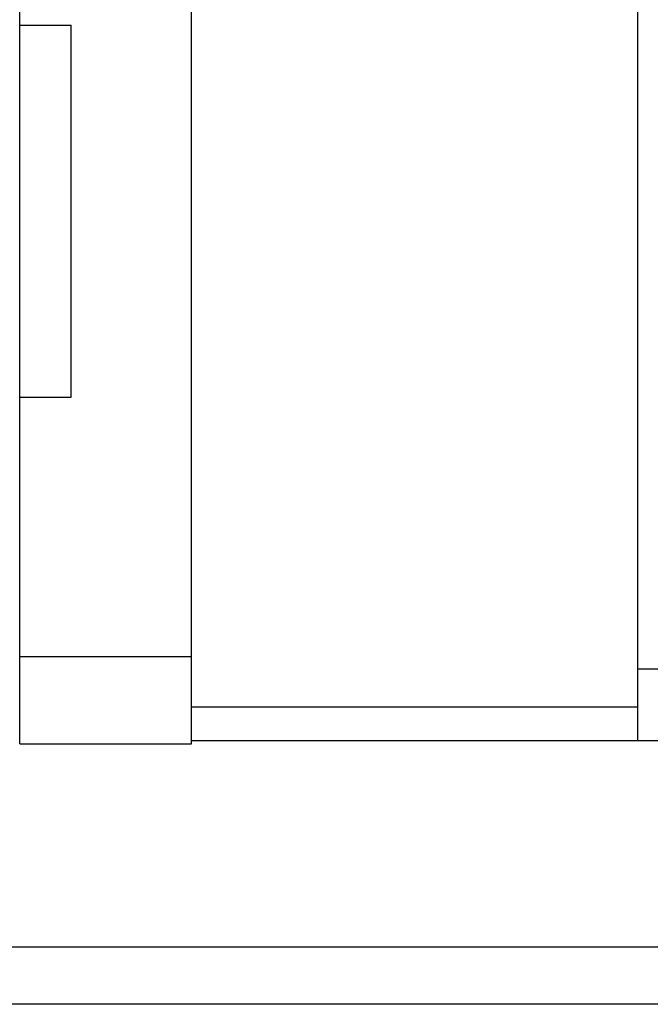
# Model space of a CAD drawing. Header units: millimetres. Extents: x 725 to 1032, y 320 to 423.
# Tile 3 of 55: x 923 to 934, y 339 to 356. Entities that reach past the tile are written whole.
import ezdxf

# ---------------------------------------------------------------- set-up
doc = ezdxf.new("R2010")
doc.units = ezdxf.units.MM
doc.header["$LTSCALE"] = 0.15
doc.layers.add('2', color=7, linetype='CONTINUOUS')

msp = doc.modelspace()

# ---------------------------------------------------------------- linework, layer by layer
at = {"layer": '2', "color": 0, "linetype": 'Continuous'}
for p, q in [((934.276, 343.847), (934.276, 367.247)), ((926.476, 343.793), (926.476, 366.743)), ((923.476, 356.347), (923.476, 366.693)), ((923.476, 349.847), (923.476, 356.347)), ((923.476, 356.347), (924.376, 356.347)), ((924.376, 349.847), (924.376, 356.347)), ((923.476, 349.847), (924.376, 349.847)), ((923.476, 345.293), (923.476, 349.847)), ((923.476, 345.318), (926.476, 345.318)), ((923.476, 343.793), (923.476, 345.293)), ((962.076, 345.097), (934.276, 345.097)), ((926.476, 344.443), (934.276, 344.443)), ((923.476, 343.793), (926.476, 343.793)), ((934.276, 343.847), (926.476, 343.847)), ((962.076, 343.847), (934.276, 343.847)), ((1031.951, 340.247), (877.103, 340.247)), ((1031.951, 339.247), (832.951, 339.247))]:
    msp.add_line(p, q, dxfattribs=at)

doc.saveas('drawing.dxf')
